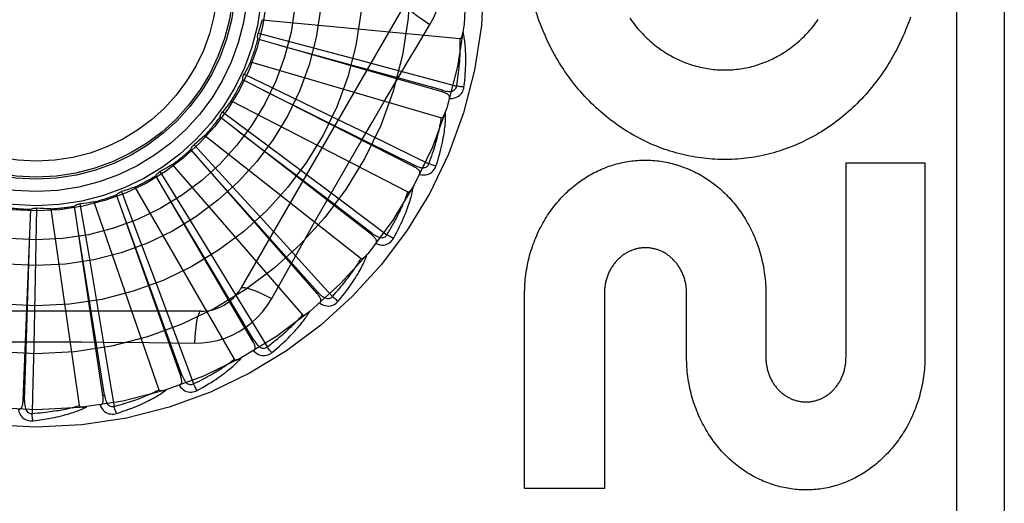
# Model space of a CAD drawing. Header units: inches. Extents: x 0 to 230, y 0 to 149.
# Tile 154 of 256: x 36.012 to 36.631, y 103.644 to 103.948. Entities that reach past the tile are written whole.
import ezdxf

# ---------------------------------------------------------------- set-up
doc = ezdxf.new("R2010")
doc.units = ezdxf.units.IN
doc.header["$LTSCALE"] = 12.648283
doc.header["$MEASUREMENT"] = 0
doc.linetypes.add('HIDDEN', pattern=[0.2, 0.1, -0.1])
doc.layers.add('LEFTHAND_DOOR_ASSEMBLY', color=7, linetype='CONTINUOUS')

msp = doc.modelspace()

# ---------------------------------------------------------------- linework, layer by layer
at = {"layer": 'LEFTHAND_DOOR_ASSEMBLY', "color": 8, "linetype": 'HIDDEN'}
for p, q in [((36.60115, 104.34794), (36.60115, 103.59794)), ((36.63115, 104.34794), (36.63115, 103.59794)), ((36.25479, 103.95836), (36.15135, 103.77919)), ((36.16471, 103.94789), (36.28911, 103.93601)), ((36.16215, 103.93937), (36.19387, 103.93102)), ((36.27771, 103.90257), (36.16201, 103.9357)), ((36.19387, 103.93102), (36.2246, 103.92287)), ((36.1574, 103.92146), (36.27731, 103.88625)), ((36.2246, 103.92287), (36.24561, 103.91726)), ((36.15328, 103.91358), (36.18284, 103.89938)), ((36.25978, 103.85557), (36.15244, 103.91)), ((36.18284, 103.89938), (36.21147, 103.88556)), ((36.27771, 103.90257), (36.27797, 103.90349)), ((36.14522, 103.89689), (36.2563, 103.83963)), ((36.23329, 103.81281), (36.13818, 103.88657)), ((36.13968, 103.88993), (36.16602, 103.87039)), ((36.21147, 103.88556), (36.23105, 103.87607)), ((36.12861, 103.87507), (36.22685, 103.79782)), ((36.12186, 103.86928), (36.14402, 103.84511)), ((36.16602, 103.87039), (36.19152, 103.8514)), ((36.19917, 103.77584), (36.11975, 103.86627)), ((36.10818, 103.85678), (36.19001, 103.76234)), ((36.25978, 103.85557), (36.26022, 103.85643)), ((36.53165, 103.73569), (36.53165, 103.85797)), ((36.53165, 103.85797), (36.58128, 103.85797)), ((36.58128, 103.85797), (36.58128, 103.73569)), ((36.15868, 103.746), (36.09781, 103.84982)), ((36.10045, 103.85238), (36.11764, 103.82445)), ((36.19152, 103.8514), (36.20895, 103.83838)), ((36.14402, 103.84511), (36.16547, 103.82164)), ((36.11328, 103.72435), (36.07315, 103.83782)), ((36.07623, 103.83983), (36.08782, 103.80915)), ((36.08465, 103.84269), (36.14713, 103.73447)), ((36.13208, 103.79236), (36.10497, 103.83756)), ((36.06459, 103.71169), (36.04666, 103.8307)), ((36.05007, 103.8321), (36.05564, 103.79978)), ((36.05888, 103.83331), (36.09975, 103.71522)), ((36.01439, 103.70848), (36.01931, 103.82873)), ((36.02292, 103.82945), (36.02228, 103.79666)), ((36.0318, 103.82898), (36.04958, 103.70528)), ((36.11764, 103.82445), (36.13425, 103.79734)), ((36.16547, 103.82164), (36.18012, 103.80555)), ((36.23329, 103.81281), (36.23387, 103.81357)), ((36.08782, 103.80915), (36.099, 103.77939)), ((36.05564, 103.79978), (36.06099, 103.76844)), ((36.02228, 103.79666), (36.0216, 103.76488)), ((36.13425, 103.79734), (36.14559, 103.77878)), ((36.15951, 103.74648), (36.13208, 103.79236)), ((36.17068, 103.77263), (36.17758, 103.78501)), ((36.099, 103.77939), (36.10662, 103.75902)), ((36.19917, 103.77584), (36.1999, 103.77648)), ((36.32963, 103.65317), (36.32963, 103.77545)), ((36.37977, 103.77614), (36.37978, 103.65317)), ((36.43146, 103.73569), (36.43146, 103.77588)), ((36.48128, 103.77545), (36.48128, 103.73569)), ((36.12609, 103.76461), (35.91921, 103.76461)), ((36.0216, 103.76488), (36.0211, 103.74313)), ((36.06099, 103.76844), (36.06462, 103.74699)), ((36.15868, 103.746), (36.15951, 103.74648)), ((36.11328, 103.72435), (36.11418, 103.72467)), ((36.01439, 103.70848), (36.01535, 103.70844)), ((36.06459, 103.71169), (36.06554, 103.71184)), ((36.37978, 103.65317), (36.32963, 103.65317))]:
    msp.add_line(p, q, dxfattribs=at)
for points in [[(36.27014, 103.9449), (36.27248, 103.94926), (36.27441, 103.95378), (36.27593, 103.95845), (36.27701, 103.96323), (36.27767, 103.96807), (36.27789, 103.97294)], [(36.25479, 103.95836), (36.25473, 103.95779), (36.25506, 103.957), (36.25576, 103.95603), (36.25683, 103.95488), (36.25825, 103.95355), (36.26003, 103.95205), (36.26214, 103.95042), (36.26455, 103.94866), (36.26724, 103.9468), (36.27014, 103.9449)], [(36.34841, 103.92605), (36.3474, 103.92789), (36.34641, 103.92976), (36.34544, 103.93165), (36.3445, 103.93356), (36.34359, 103.93549), (36.3427, 103.93744), (36.34183, 103.93942), (36.34099, 103.94141), (36.34018, 103.94342), (36.33939, 103.94545), (36.33864, 103.94749), (36.33791, 103.94955), (36.33721, 103.95162), (36.33654, 103.9537), (36.3359, 103.9558)], [(36.5722, 103.94956), (36.57148, 103.94749), (36.57073, 103.94544), (36.56995, 103.9434), (36.56914, 103.94139), (36.56831, 103.93939), (36.56745, 103.9374), (36.56656, 103.93544), (36.56565, 103.9335), (36.56471, 103.93158), (36.56375, 103.92968), (36.56276, 103.9278), (36.56175, 103.92594), (36.56072, 103.92411), (36.55967, 103.92229), (36.55859, 103.92051), (36.55749, 103.91874), (36.55637, 103.917), (36.55523, 103.91529), (36.55407, 103.9136), (36.55289, 103.91193), (36.55169, 103.91028), (36.55046, 103.90866), (36.54922, 103.90706), (36.54796, 103.90549), (36.54668, 103.90394), (36.54538, 103.90242), (36.54406, 103.90092), (36.54273, 103.89945), (36.54138, 103.89801), (36.54001, 103.89659), (36.53863, 103.8952), (36.53724, 103.89383), (36.53583, 103.89249), (36.5344, 103.89118), (36.53295, 103.88989), (36.5315, 103.88863), (36.53002, 103.88739), (36.52853, 103.88618), (36.52703, 103.885), (36.52552, 103.88384), (36.52399, 103.88271), (36.52245, 103.88161), (36.52091, 103.88053), (36.51935, 103.87949), (36.51778, 103.87847), (36.5162, 103.87748), (36.51461, 103.87651), (36.51301, 103.87557), (36.51139, 103.87466), (36.50977, 103.87378), (36.50813, 103.87292), (36.50649, 103.87209), (36.50484, 103.87128), (36.50318, 103.87051), (36.50151, 103.86976), (36.49984, 103.86904), (36.49816, 103.86835), (36.49648, 103.86768), (36.49479, 103.86705), (36.49309, 103.86644), (36.49138, 103.86586), (36.48967, 103.86531), (36.48795, 103.86478), (36.48623, 103.86428), (36.48449, 103.86381), (36.48276, 103.86336), (36.48102, 103.86294), (36.47927, 103.86255), (36.47753, 103.86219), (36.47578, 103.86186), (36.47403, 103.86155), (36.47228, 103.86128), (36.47052, 103.86103), (36.46877, 103.8608), (36.467, 103.86061), (36.46524, 103.86044), (36.46347, 103.8603), (36.4617, 103.86019), (36.45992, 103.8601), (36.45815, 103.86005), (36.45638, 103.86002), (36.4546, 103.86002), (36.45283, 103.86004), (36.45106, 103.8601), (36.44929, 103.86018), (36.44752, 103.86029), (36.44576, 103.86042), (36.44399, 103.86059), (36.44222, 103.86078), (36.44045, 103.861), (36.43869, 103.86125), (36.43692, 103.86153), (36.43516, 103.86183), (36.4334, 103.86216), (36.43164, 103.86252), (36.42989, 103.86291), (36.42814, 103.86333), (36.4264, 103.86377), (36.42467, 103.86424), (36.42294, 103.86474), (36.42121, 103.86526), (36.41949, 103.86582), (36.41777, 103.8664), (36.41605, 103.86701), (36.41434, 103.86765), (36.41264, 103.86832), (36.41094, 103.86901), (36.40925, 103.86974), (36.40756, 103.87049), (36.40589, 103.87126), (36.40422, 103.87207), (36.40257, 103.8729), (36.40092, 103.87376), (36.39928, 103.87465), (36.39765, 103.87556), (36.39603, 103.87651), (36.39442, 103.87748), (36.39282, 103.87848), (36.39123, 103.8795), (36.38965, 103.88056), (36.38808, 103.88164), (36.38653, 103.88275), (36.38498, 103.88388), (36.38345, 103.88504), (36.38194, 103.88623), (36.38044, 103.88744), (36.37896, 103.88868), (36.37748, 103.88995), (36.37602, 103.89124), (36.37458, 103.89256), (36.37315, 103.89391), (36.37173, 103.89529), (36.37033, 103.89669), (36.36895, 103.89812), (36.36758, 103.89957), (36.36623, 103.90105), (36.3649, 103.90255), (36.36359, 103.90407), (36.3623, 103.90562), (36.36103, 103.90719), (36.35978, 103.90879), (36.35855, 103.91041), (36.35734, 103.91205), (36.35614, 103.91372), (36.35497, 103.91542), (36.35382, 103.91713), (36.35269, 103.91887), (36.35159, 103.92064), (36.3505, 103.92242), (36.34944, 103.92422), (36.34841, 103.92605)], [(36.39579, 103.94883), (36.39661, 103.94768), (36.39744, 103.94655), (36.39828, 103.94543), (36.39914, 103.94434), (36.40001, 103.94327), (36.4009, 103.94221), (36.4018, 103.94117), (36.40272, 103.94016), (36.40365, 103.93916), (36.4046, 103.93818), (36.40556, 103.93722), (36.40653, 103.93628), (36.40752, 103.93536), (36.40851, 103.93447), (36.40952, 103.93359), (36.41053, 103.93274), (36.41156, 103.93191), (36.4126, 103.9311), (36.41364, 103.93031), (36.4147, 103.92954), (36.41576, 103.9288), (36.41684, 103.92807), (36.41792, 103.92737), (36.41902, 103.92668), (36.42013, 103.92602), (36.42124, 103.92538), (36.42236, 103.92476), (36.42349, 103.92416), (36.42462, 103.92358), (36.42576, 103.92303), (36.42691, 103.9225), (36.42806, 103.92199), (36.42921, 103.9215), (36.43037, 103.92103), (36.43153, 103.92059), (36.4327, 103.92017), (36.43388, 103.91977), (36.43506, 103.91939), (36.43625, 103.91903), (36.43744, 103.91869), (36.43864, 103.91838), (36.43984, 103.91809), (36.44104, 103.91782), (36.44224, 103.91757), (36.44345, 103.91734), (36.44466, 103.91714), (36.44586, 103.91695), (36.44707, 103.91679), (36.44827, 103.91665), (36.44948, 103.91654), (36.45069, 103.91644), (36.4519, 103.91637), (36.45312, 103.91632), (36.45434, 103.91629), (36.45555, 103.91628), (36.45677, 103.91629), (36.45799, 103.91633), (36.45921, 103.91639), (36.46043, 103.91647), (36.46164, 103.91657), (36.46285, 103.91669), (36.46406, 103.91683), (36.46526, 103.917), (36.46646, 103.91718), (36.46765, 103.91739), (36.46885, 103.91762), (36.47004, 103.91788), (36.47124, 103.91815), (36.47243, 103.91845), (36.47362, 103.91877), (36.4748, 103.91911), (36.47599, 103.91947), (36.47716, 103.91985), (36.47834, 103.92026), (36.4795, 103.92069), (36.48066, 103.92114), (36.48181, 103.9216), (36.48296, 103.92209), (36.4841, 103.92261), (36.48523, 103.92314), (36.48636, 103.92369), (36.48748, 103.92427), (36.48859, 103.92487), (36.4897, 103.92549), (36.49081, 103.92613), (36.4919, 103.9268), (36.49299, 103.92749), (36.49407, 103.9282), (36.49514, 103.92893), (36.4962, 103.92968), (36.49725, 103.93045), (36.49829, 103.93124), (36.49932, 103.93205), (36.50033, 103.93289), (36.50134, 103.93374), (36.50234, 103.93462), (36.50332, 103.93551), (36.5043, 103.93643), (36.50526, 103.93737), (36.50621, 103.93834), (36.50715, 103.93932), (36.50808, 103.94032), (36.509, 103.94135), (36.5099, 103.94239), (36.51079, 103.94346), (36.51166, 103.94454), (36.51252, 103.94565), (36.51336, 103.94677), (36.51418, 103.94791)], [(36.16471, 103.94789), (36.16412, 103.94575), (36.16349, 103.94361), (36.16284, 103.94149), (36.16215, 103.93937)], [(36.24117, 103.89603), (36.25562, 103.92051), (36.26285, 103.93269), (36.27014, 103.9449)], [(36.16201, 103.9357), (36.16189, 103.93631), (36.16182, 103.93692), (36.16182, 103.93755), (36.16187, 103.93817), (36.16199, 103.93878), (36.16215, 103.93937)], [(36.28688, 103.90615), (36.28718, 103.90798), (36.28745, 103.90973), (36.2877, 103.91142), (36.28792, 103.91303), (36.28812, 103.91458), (36.2883, 103.91607), (36.28845, 103.91749), (36.28859, 103.91886), (36.28871, 103.92018), (36.28881, 103.92144), (36.2889, 103.92265), (36.28898, 103.92382), (36.28904, 103.92494), (36.28909, 103.92601), (36.28914, 103.92704), (36.28917, 103.92803), (36.2892, 103.92898), (36.28921, 103.92989), (36.28922, 103.93077), (36.28922, 103.93162), (36.28922, 103.93243), (36.28921, 103.9332), (36.28919, 103.93395), (36.28917, 103.93467), (36.28914, 103.93535), (36.28911, 103.93601)], [(36.28911, 103.93601), (36.28928, 103.93603), (36.28944, 103.93609), (36.28959, 103.93619), (36.28972, 103.93632), (36.28984, 103.93648), (36.28995, 103.93665), (36.29006, 103.93684), (36.29015, 103.93704), (36.29024, 103.93726), (36.29033, 103.93749), (36.29041, 103.93773), (36.29048, 103.93798), (36.29056, 103.93824), (36.29062, 103.9385), (36.29069, 103.93878), (36.29075, 103.93908), (36.2908, 103.93938), (36.29086, 103.9397), (36.29091, 103.94003), (36.29095, 103.94038)], [(36.29151, 103.90555), (36.29178, 103.90776), (36.29201, 103.90988), (36.2922, 103.91191), (36.29236, 103.91385), (36.29248, 103.9157), (36.29258, 103.91748), (36.29264, 103.91918), (36.29268, 103.9208), (36.2927, 103.92235), (36.2927, 103.92384), (36.29267, 103.92526), (36.29263, 103.92662), (36.29258, 103.92792), (36.29252, 103.92916), (36.29244, 103.93035), (36.29235, 103.93149), (36.29225, 103.93258), (36.29214, 103.93362), (36.29202, 103.93461), (36.29188, 103.93555), (36.29174, 103.93646), (36.2916, 103.93732), (36.29144, 103.93814), (36.29128, 103.93893), (36.29112, 103.93968), (36.29095, 103.94039)], [(36.27797, 103.90349), (36.24688, 103.91211), (36.17566, 103.93177)], [(36.1574, 103.92146), (36.15641, 103.91946), (36.1554, 103.91748), (36.15435, 103.91552), (36.15328, 103.91358)], [(36.24561, 103.91726), (36.27621, 103.90903), (36.28688, 103.90615)], [(36.15244, 103.91), (36.15244, 103.91062), (36.15249, 103.91123), (36.15261, 103.91185), (36.15278, 103.91245), (36.153, 103.91303), (36.15328, 103.91358)], [(36.27797, 103.90349), (36.27898, 103.90324), (36.27994, 103.90304), (36.28087, 103.90291), (36.28175, 103.90284), (36.28259, 103.90285), (36.28338, 103.90292), (36.28411, 103.90307), (36.28478, 103.9033), (36.28537, 103.90361), (36.28587, 103.90401), (36.28627, 103.90449), (36.28658, 103.90502), (36.28678, 103.90558), (36.28688, 103.90616)], [(36.28243, 103.89838), (36.28379, 103.89843), (36.28504, 103.8986), (36.28619, 103.89889), (36.28724, 103.89931), (36.28817, 103.89985), (36.28899, 103.9005), (36.2897, 103.90125), (36.29029, 103.90208), (36.29076, 103.90295), (36.29111, 103.90384), (36.29136, 103.9047), (36.29151, 103.90555)], [(36.29151, 103.90555), (36.29089, 103.9056), (36.29019, 103.90567), (36.28942, 103.90577), (36.28861, 103.90588), (36.28775, 103.90601), (36.28688, 103.90615)], [(36.26022, 103.85643), (36.23131, 103.87077), (36.1651, 103.90356)], [(36.28243, 103.89838), (36.28251, 103.89883), (36.28251, 103.89926), (36.28241, 103.89967), (36.28223, 103.90006), (36.28199, 103.9004), (36.28168, 103.90072), (36.28132, 103.90102), (36.28091, 103.90129), (36.28045, 103.90154), (36.27996, 103.90178), (36.27943, 103.90199), (36.27888, 103.9022), (36.27831, 103.90239), (36.27771, 103.90257)], [(36.14522, 103.89689), (36.14387, 103.89512), (36.1425, 103.89336), (36.14111, 103.89163), (36.13968, 103.88993)], [(36.17758, 103.78501), (36.19148, 103.80969), (36.19847, 103.82207), (36.20551, 103.83444), (36.21257, 103.84679), (36.21967, 103.85913), (36.2268, 103.87146), (36.23398, 103.88375), (36.24117, 103.89603)], [(36.13818, 103.88657), (36.1383, 103.88718), (36.13847, 103.88778), (36.1387, 103.88836), (36.13898, 103.88892), (36.13931, 103.88944), (36.13968, 103.88993)], [(36.26946, 103.85736), (36.2701, 103.85909), (36.27071, 103.86076), (36.27127, 103.86237), (36.27179, 103.86391), (36.27228, 103.86539), (36.27273, 103.86682), (36.27316, 103.86819), (36.27355, 103.86951), (36.27392, 103.87078), (36.27426, 103.872), (36.27457, 103.87317), (36.27487, 103.8743), (36.27514, 103.87539), (36.2754, 103.87643), (36.27563, 103.87744), (36.27585, 103.8784), (36.27606, 103.87933), (36.27625, 103.88022), (36.27642, 103.88108), (36.27659, 103.88191), (36.27673, 103.88271), (36.27687, 103.88347), (36.277, 103.88421), (36.27711, 103.88492), (36.27721, 103.8856), (36.27731, 103.88625)], [(36.2739, 103.85588), (36.27458, 103.85801), (36.27521, 103.86004), (36.27578, 103.862), (36.2763, 103.86387), (36.27677, 103.86567), (36.2772, 103.8674), (36.27759, 103.86905), (36.27793, 103.87064), (36.27824, 103.87216), (36.27852, 103.87362), (36.27877, 103.87502), (36.27899, 103.87636), (36.27918, 103.87764), (36.27936, 103.87888), (36.27951, 103.88006), (36.27963, 103.8812), (36.27974, 103.88228), (36.27983, 103.88332), (36.27989, 103.88432), (36.27994, 103.88528), (36.27998, 103.88619), (36.27999, 103.88706), (36.28, 103.8879), (36.27999, 103.8887), (36.27997, 103.88947), (36.27994, 103.8902)], [(36.27731, 103.88625), (36.27748, 103.88624), (36.27765, 103.88626), (36.27781, 103.88633), (36.27796, 103.88644), (36.27811, 103.88657), (36.27826, 103.88672), (36.27839, 103.88688), (36.27853, 103.88707), (36.27866, 103.88726), (36.27878, 103.88747), (36.27891, 103.88769), (36.27903, 103.88792), (36.27915, 103.88816), (36.27926, 103.88841), (36.27938, 103.88867), (36.27949, 103.88895), (36.27961, 103.88924), (36.27972, 103.88954), (36.27982, 103.88983), (36.27991, 103.89011)], [(36.12861, 103.87507), (36.12696, 103.87358), (36.12528, 103.87212), (36.12358, 103.87069), (36.12186, 103.86928)], [(36.23387, 103.81357), (36.20821, 103.83313), (36.14939, 103.87785)], [(36.23105, 103.87607), (36.25953, 103.8622), (36.26946, 103.85736)], [(36.11975, 103.86627), (36.11998, 103.86684), (36.12026, 103.8674), (36.12059, 103.86793), (36.12098, 103.86842), (36.1214, 103.86887), (36.12186, 103.86928)], [(36.10818, 103.85678), (36.10627, 103.85563), (36.10434, 103.85452), (36.1024, 103.85343), (36.10045, 103.85238)], [(36.1999, 103.77648), (36.17839, 103.80054), (36.12911, 103.85558)], [(36.26362, 103.85056), (36.26379, 103.85099), (36.26387, 103.85141), (36.26385, 103.85184), (36.26375, 103.85225), (36.26358, 103.85263), (36.26334, 103.85301), (36.26304, 103.85336), (36.26268, 103.85371), (36.26228, 103.85404), (36.26184, 103.85437), (36.26137, 103.85468), (36.26086, 103.85498), (36.26034, 103.85528), (36.25978, 103.85557)], [(36.26022, 103.85643), (36.26116, 103.85599), (36.26207, 103.85561), (36.26295, 103.85531), (36.2638, 103.85508), (36.26462, 103.85492), (36.26541, 103.85484), (36.26617, 103.85485), (36.26687, 103.85495), (36.2675, 103.85515), (36.26807, 103.85544), (36.26855, 103.85583), (36.26895, 103.8563), (36.26925, 103.85681), (36.26946, 103.85736)], [(36.26362, 103.85056), (36.26496, 103.85035), (36.26623, 103.85028), (36.26742, 103.85036), (36.26852, 103.85057), (36.26954, 103.85092), (36.27047, 103.8514), (36.27131, 103.852), (36.27204, 103.8527), (36.27267, 103.85348), (36.27318, 103.85428), (36.27359, 103.85508), (36.2739, 103.85588)], [(36.2739, 103.85588), (36.2733, 103.85605), (36.27262, 103.85626), (36.27189, 103.85649), (36.27111, 103.85676), (36.27029, 103.85705), (36.26946, 103.85736)], [(36.32963, 103.77545), (36.32964, 103.77699), (36.32968, 103.77853), (36.32974, 103.78006), (36.32983, 103.7816), (36.32994, 103.78313), (36.33008, 103.78466), (36.33025, 103.78619), (36.33043, 103.78771), (36.33065, 103.78922), (36.33088, 103.79072), (36.33114, 103.79222), (36.33143, 103.79371), (36.33174, 103.7952), (36.33207, 103.79667), (36.33243, 103.79814), (36.3328, 103.7996), (36.33321, 103.80104), (36.33363, 103.80248), (36.33408, 103.80391), (36.33455, 103.80532), (36.33504, 103.80673), (36.33556, 103.80812), (36.33609, 103.8095), (36.33665, 103.81086), (36.33723, 103.81221), (36.33783, 103.81355), (36.33845, 103.81488), (36.33909, 103.81619), (36.33974, 103.81749), (36.34042, 103.81877), (36.34112, 103.82003), (36.34184, 103.82128), (36.34257, 103.82251), (36.34332, 103.82373), (36.34409, 103.82492), (36.34487, 103.8261), (36.34568, 103.82726), (36.3465, 103.82841), (36.34733, 103.82953), (36.34819, 103.83064), (36.34905, 103.83173), (36.34994, 103.8328), (36.35083, 103.83385), (36.35174, 103.83488), (36.35266, 103.8359), (36.3536, 103.83689), (36.35455, 103.83786), (36.35551, 103.83881), (36.35649, 103.83974), (36.35748, 103.84065), (36.35847, 103.84154), (36.35948, 103.84241), (36.3605, 103.84326), (36.36153, 103.84408), (36.36257, 103.84489), (36.36362, 103.84567), (36.36468, 103.84643), (36.36574, 103.84717), (36.36682, 103.84789), (36.3679, 103.84859), (36.36899, 103.84927), (36.37009, 103.84992), (36.3712, 103.85056), (36.37232, 103.85117), (36.37344, 103.85176), (36.37457, 103.85233), (36.37571, 103.85288), (36.37685, 103.85341), (36.37799, 103.85391), (36.37914, 103.8544), (36.3803, 103.85486), (36.38146, 103.8553), (36.38263, 103.85572), (36.38381, 103.85612), (36.38499, 103.8565), (36.38617, 103.85685), (36.38736, 103.85719), (36.38855, 103.8575), (36.38974, 103.85779), (36.39093, 103.85806), (36.39212, 103.8583), (36.39332, 103.85853), (36.39453, 103.85873), (36.39573, 103.85892), (36.39694, 103.85908), (36.39815, 103.85922), (36.39937, 103.85934), (36.40058, 103.85943), (36.40179, 103.85951), (36.40301, 103.85956), (36.40422, 103.85959), (36.40543, 103.8596), (36.40664, 103.85959), (36.40786, 103.85956), (36.40907, 103.85951), (36.41029, 103.85943), (36.4115, 103.85933), (36.41272, 103.85921), (36.41393, 103.85907), (36.41514, 103.85891), (36.41635, 103.85873), (36.41755, 103.85852), (36.41876, 103.8583), (36.41995, 103.85805), (36.42115, 103.85778), (36.42234, 103.85749), (36.42354, 103.85718), (36.42473, 103.85684), (36.42591, 103.85648), (36.4271, 103.8561), (36.42828, 103.8557), (36.42945, 103.85528), (36.43062, 103.85484), (36.43178, 103.85437), (36.43294, 103.85389), (36.43409, 103.85338), (36.43524, 103.85285), (36.43638, 103.8523), (36.43751, 103.85173), (36.43864, 103.85113), (36.43976, 103.85052), (36.44088, 103.84988), (36.44198, 103.84922), (36.44308, 103.84854), (36.44417, 103.84784), (36.44525, 103.84712), (36.44632, 103.84638), (36.44738, 103.84561), (36.44843, 103.84483), (36.44947, 103.84402), (36.4505, 103.8432), (36.45152, 103.84235), (36.45253, 103.84148), (36.45353, 103.84059), (36.45451, 103.83968), (36.45549, 103.83875), (36.45645, 103.83781), (36.45739, 103.83684), (36.45833, 103.83585), (36.45925, 103.83485), (36.46015, 103.83382), (36.46104, 103.83277), (36.46192, 103.83171), (36.46279, 103.83062), (36.46363, 103.82952), (36.46447, 103.8284), (36.46528, 103.82726), (36.46608, 103.8261), (36.46686, 103.82493), (36.46763, 103.82374), (36.46838, 103.82253), (36.46911, 103.82131), (36.46982, 103.82007), (36.47051, 103.81881), (36.47119, 103.81753), (36.47184, 103.81624), (36.47248, 103.81493), (36.4731, 103.81361), (36.4737, 103.81228), (36.47427, 103.81093), (36.47483, 103.80957), (36.47536, 103.80819), (36.47587, 103.8068), (36.47636, 103.8054), (36.47683, 103.80399), (36.47728, 103.80256), (36.47771, 103.80112), (36.47811, 103.79968), (36.47849, 103.79822), (36.47884, 103.79675), (36.47917, 103.79527), (36.47948, 103.79379), (36.47977, 103.7923), (36.48003, 103.79079), (36.48027, 103.78928), (36.48048, 103.78777), (36.48067, 103.78624), (36.48083, 103.78471), (36.48097, 103.78317), (36.48108, 103.78163), (36.48117, 103.78009), (36.48123, 103.77855), (36.48127, 103.777), (36.48128, 103.77545)], [(36.09781, 103.84982), (36.09814, 103.85034), (36.09852, 103.85083), (36.09895, 103.85129), (36.09942, 103.8517), (36.09992, 103.85206), (36.10045, 103.85238)], [(36.2472, 103.81045), (36.24828, 103.8124), (36.24928, 103.81429), (36.25021, 103.8161), (36.25108, 103.81784), (36.25188, 103.81952), (36.25263, 103.82113), (36.25332, 103.82268), (36.25396, 103.82417), (36.25455, 103.82561), (36.2551, 103.82699), (36.25561, 103.82831), (36.25608, 103.82959), (36.25651, 103.83082), (36.25692, 103.832), (36.25729, 103.83313), (36.25763, 103.83422), (36.25794, 103.83527), (36.25822, 103.83627), (36.25847, 103.83724), (36.2587, 103.83817), (36.25891, 103.83906), (36.25909, 103.83991), (36.25925, 103.84073), (36.2594, 103.84152), (36.25953, 103.84228), (36.25963, 103.84301)], [(36.2563, 103.83963), (36.25646, 103.83958), (36.25663, 103.83957), (36.25681, 103.83961), (36.25698, 103.83968), (36.25715, 103.83978), (36.25732, 103.8399), (36.25749, 103.84004), (36.25765, 103.84019), (36.25781, 103.84036), (36.25798, 103.84054), (36.25814, 103.84073), (36.2583, 103.84094), (36.25847, 103.84115), (36.25863, 103.84137), (36.25879, 103.84161), (36.25896, 103.84186), (36.25912, 103.84212), (36.25929, 103.8424), (36.25946, 103.84269), (36.25963, 103.843)], [(36.07315, 103.83782), (36.07357, 103.83827), (36.07404, 103.83868), (36.07455, 103.83905), (36.07509, 103.83936), (36.07564, 103.83962), (36.07623, 103.83983)], [(36.08465, 103.84269), (36.08255, 103.84193), (36.08045, 103.8412), (36.07834, 103.8405), (36.07623, 103.83983)], [(36.20895, 103.83838), (36.23429, 103.81937), (36.24313, 103.81273)], [(36.24313, 103.81273), (36.24409, 103.81432), (36.24499, 103.81584), (36.24585, 103.81731), (36.24665, 103.81873), (36.24741, 103.82009), (36.24813, 103.82141), (36.24881, 103.82268), (36.24944, 103.8239), (36.25004, 103.82507), (36.25061, 103.82621), (36.25114, 103.8273), (36.25164, 103.82835), (36.25212, 103.82937), (36.25257, 103.83034), (36.25299, 103.83128), (36.25339, 103.83219), (36.25376, 103.83306), (36.25412, 103.83391), (36.25445, 103.83472), (36.25477, 103.8355), (36.25507, 103.83625), (36.25534, 103.83698), (36.25561, 103.83768), (36.25585, 103.83835), (36.25608, 103.839), (36.2563, 103.83963)], [(36.04666, 103.8307), (36.04717, 103.83107), (36.0477, 103.83138), (36.04827, 103.83164), (36.04886, 103.83185), (36.04946, 103.832), (36.05007, 103.8321)], [(36.05888, 103.83331), (36.05668, 103.83296), (36.05448, 103.83264), (36.05227, 103.83235), (36.05007, 103.8321)], [(36.01931, 103.82873), (36.01987, 103.82899), (36.02046, 103.8292), (36.02107, 103.82935), (36.02168, 103.82944), (36.0223, 103.82948), (36.02292, 103.82945)], [(36.0318, 103.82898), (36.02957, 103.82905), (36.02735, 103.82915), (36.02513, 103.82928), (36.02292, 103.82945)], [(36.11418, 103.72467), (36.10316, 103.755), (36.07786, 103.82442)], [(36.01535, 103.70844), (36.01639, 103.74069), (36.01871, 103.81454)], [(36.06554, 103.71184), (36.06046, 103.7437), (36.04876, 103.81666)], [(36.2361, 103.80717), (36.23635, 103.80756), (36.23651, 103.80796), (36.23657, 103.80838), (36.23655, 103.8088), (36.23645, 103.80921), (36.23629, 103.80962), (36.23606, 103.81003), (36.23578, 103.81044), (36.23545, 103.81084), (36.23508, 103.81124), (36.23467, 103.81164), (36.23424, 103.81203), (36.23377, 103.81242), (36.23329, 103.81281)], [(36.23387, 103.81357), (36.23471, 103.81296), (36.23553, 103.81242), (36.23634, 103.81196), (36.23714, 103.81157), (36.23792, 103.81126), (36.23868, 103.81103), (36.23942, 103.8109), (36.24012, 103.81086), (36.24078, 103.81094), (36.24139, 103.81112), (36.24195, 103.81141), (36.24243, 103.81179), (36.24282, 103.81224), (36.24313, 103.81274)], [(36.2472, 103.81045), (36.24665, 103.81073), (36.24602, 103.81106), (36.24535, 103.81143), (36.24463, 103.81184), (36.24388, 103.81228), (36.24313, 103.81274)], [(36.23611, 103.80717), (36.23738, 103.80671), (36.23861, 103.8064), (36.23979, 103.80625), (36.24092, 103.80625), (36.24199, 103.8064), (36.24299, 103.80669), (36.24393, 103.80713), (36.24478, 103.80768), (36.24554, 103.80832), (36.2462, 103.80901), (36.24675, 103.80972), (36.2472, 103.81045)], [(36.18012, 103.80555), (36.20141, 103.78209), (36.20882, 103.7739)], [(36.21239, 103.77089), (36.21382, 103.7726), (36.21516, 103.77426), (36.21641, 103.77587), (36.21759, 103.77741), (36.2187, 103.77891), (36.21974, 103.78035), (36.22071, 103.78174), (36.22162, 103.78308), (36.22248, 103.78438), (36.22328, 103.78563), (36.22403, 103.78684), (36.22473, 103.788), (36.22539, 103.78913), (36.22601, 103.79021), (36.22659, 103.79125), (36.22713, 103.79226), (36.22763, 103.79322), (36.2281, 103.79416), (36.22853, 103.79506), (36.22893, 103.79593), (36.2293, 103.79676), (36.22964, 103.79757), (36.22996, 103.79834), (36.23025, 103.79909), (36.23052, 103.79981), (36.23076, 103.8005)], [(36.22685, 103.79782), (36.227, 103.79774), (36.22716, 103.7977), (36.22734, 103.7977), (36.22752, 103.79774), (36.22771, 103.79781), (36.2279, 103.79789), (36.22809, 103.798), (36.22828, 103.79812), (36.22847, 103.79825), (36.22867, 103.7984), (36.22886, 103.79855), (36.22906, 103.79872), (36.22926, 103.7989), (36.22947, 103.79909), (36.22967, 103.79929), (36.22988, 103.79951), (36.23009, 103.79974), (36.23031, 103.79997), (36.23051, 103.8002), (36.2307, 103.80043)], [(36.43146, 103.77588), (36.43145, 103.77656), (36.43143, 103.77724), (36.43139, 103.77793), (36.43134, 103.77861), (36.43128, 103.7793), (36.4312, 103.77998), (36.4311, 103.78065), (36.43099, 103.78133), (36.43087, 103.782), (36.43074, 103.78266), (36.43059, 103.78332), (36.43042, 103.78397), (36.43025, 103.78462), (36.43006, 103.78526), (36.42986, 103.78589), (36.42964, 103.78651), (36.42942, 103.78712), (36.42918, 103.78773), (36.42893, 103.78832), (36.42867, 103.78891), (36.42839, 103.7895), (36.42811, 103.79007), (36.42781, 103.79064), (36.4275, 103.79119), (36.42718, 103.79174), (36.42685, 103.79228), (36.42651, 103.79281), (36.42617, 103.79332), (36.42581, 103.79383), (36.42544, 103.79433), (36.42507, 103.79481), (36.42468, 103.79528), (36.42429, 103.79575), (36.42389, 103.7962), (36.42349, 103.79663), (36.42307, 103.79706), (36.42265, 103.79748), (36.42222, 103.79789), (36.42178, 103.79828), (36.42133, 103.79867), (36.42087, 103.79904), (36.42041, 103.79941), (36.41995, 103.79976), (36.41947, 103.8001), (36.41899, 103.80042), (36.41851, 103.80074), (36.41802, 103.80104), (36.41753, 103.80133), (36.41704, 103.8016), (36.41654, 103.80187), (36.41604, 103.80212), (36.41554, 103.80235), (36.41503, 103.80258), (36.41452, 103.80279), (36.41401, 103.80299), (36.41349, 103.80318), (36.41297, 103.80335), (36.41244, 103.80352), (36.41191, 103.80367), (36.41138, 103.80381), (36.41084, 103.80394), (36.4103, 103.80406), (36.40976, 103.80416), (36.40922, 103.80425), (36.40868, 103.80433), (36.40814, 103.80439), (36.40759, 103.80445), (36.40705, 103.80449), (36.40652, 103.80451), (36.40598, 103.80453), (36.40544, 103.80453), (36.40491, 103.80452), (36.40437, 103.8045), (36.40383, 103.80446), (36.40329, 103.80441), (36.40275, 103.80435), (36.40221, 103.80428), (36.40167, 103.8042), (36.40113, 103.8041), (36.40059, 103.80399), (36.40005, 103.80386), (36.39952, 103.80373), (36.39899, 103.80358), (36.39846, 103.80342), (36.39793, 103.80325), (36.39741, 103.80306), (36.39689, 103.80287), (36.39638, 103.80266), (36.39587, 103.80244), (36.39537, 103.80221), (36.39487, 103.80196), (36.39437, 103.80171), (36.39388, 103.80143), (36.39339, 103.80115), (36.3929, 103.80086), (36.39242, 103.80055), (36.39194, 103.80023), (36.39146, 103.79989), (36.39099, 103.79954), (36.39053, 103.79919), (36.39007, 103.79882), (36.38962, 103.79843), (36.38918, 103.79804), (36.38874, 103.79764), (36.38832, 103.79722), (36.3879, 103.7968), (36.38749, 103.79636), (36.38709, 103.79592), (36.38669, 103.79546), (36.38631, 103.79499), (36.38593, 103.79451), (36.38556, 103.79402), (36.3852, 103.79352), (36.38485, 103.79301), (36.3845, 103.79248), (36.38417, 103.79195), (36.38385, 103.79141), (36.38354, 103.79085), (36.38324, 103.79029), (36.38295, 103.78972), (36.38267, 103.78914), (36.3824, 103.78855), (36.38215, 103.78796), (36.3819, 103.78735), (36.38167, 103.78674), (36.38146, 103.78613), (36.38125, 103.7855), (36.38106, 103.78487), (36.38088, 103.78422), (36.38071, 103.78358), (36.38055, 103.78292), (36.38041, 103.78226), (36.38028, 103.78159), (36.38017, 103.78092), (36.38007, 103.78024), (36.37998, 103.77956), (36.37991, 103.77888), (36.37986, 103.7782), (36.37981, 103.77751), (36.37979, 103.77682), (36.37977, 103.77614)], [(36.20882, 103.7739), (36.21006, 103.77528), (36.21125, 103.7766), (36.21236, 103.77788), (36.21342, 103.77912), (36.21443, 103.78032), (36.21538, 103.78147), (36.21628, 103.78259), (36.21714, 103.78367), (36.21795, 103.78471), (36.21872, 103.78572), (36.21945, 103.78669), (36.22014, 103.78763), (36.2208, 103.78853), (36.22142, 103.78941), (36.22202, 103.79025), (36.22258, 103.79107), (36.22312, 103.79185), (36.22362, 103.79261), (36.22411, 103.79335), (36.22456, 103.79405), (36.225, 103.79474), (36.22541, 103.7954), (36.2258, 103.79603), (36.22617, 103.79665), (36.22652, 103.79724), (36.22685, 103.79782)], [(36.14559, 103.77878), (36.16206, 103.75171), (36.16779, 103.74227)], [(36.15135, 103.77919), (36.15181, 103.77953), (36.15265, 103.77964), (36.15385, 103.77951), (36.15537, 103.77917), (36.15724, 103.7786), (36.15943, 103.7778), (36.1619, 103.7768), (36.16463, 103.77559), (36.16758, 103.77419), (36.17068, 103.77263)], [(36.20087, 103.76977), (36.20119, 103.7701), (36.20142, 103.77047), (36.20156, 103.77087), (36.20162, 103.77128), (36.2016, 103.77171), (36.20152, 103.77214), (36.20137, 103.77259), (36.20117, 103.77304), (36.20093, 103.7735), (36.20064, 103.77396), (36.20031, 103.77443), (36.19996, 103.7749), (36.19958, 103.77537), (36.19917, 103.77584)], [(36.1999, 103.77648), (36.2006, 103.77572), (36.20131, 103.77503), (36.20201, 103.77442), (36.20272, 103.77389), (36.20343, 103.77344), (36.20413, 103.77308), (36.20483, 103.7728), (36.20552, 103.77263), (36.20618, 103.77258), (36.20682, 103.77264), (36.20741, 103.77283), (36.20796, 103.77311), (36.20843, 103.77347), (36.20883, 103.77391)], [(36.12211, 103.74459), (36.12704, 103.74474), (36.13191, 103.74532), (36.13669, 103.74634), (36.14136, 103.74778), (36.14589, 103.74963), (36.15024, 103.75188), (36.15437, 103.75452), (36.15825, 103.75752), (36.16184, 103.76084), (36.16512, 103.76448), (36.16807, 103.76842), (36.17068, 103.77263)], [(36.20088, 103.76977), (36.20204, 103.76907), (36.20319, 103.76854), (36.20432, 103.76816), (36.20543, 103.76795), (36.20651, 103.7679), (36.20755, 103.768), (36.20855, 103.76825), (36.20949, 103.76863), (36.21035, 103.76911), (36.21114, 103.76967), (36.21181, 103.77026), (36.21239, 103.77089)], [(36.21239, 103.77089), (36.2119, 103.77127), (36.21135, 103.77171), (36.21076, 103.7722), (36.21013, 103.77274), (36.20948, 103.77331), (36.20882, 103.7739)], [(36.12609, 103.76461), (36.12557, 103.76438), (36.12505, 103.7637), (36.12456, 103.76261), (36.1241, 103.76111), (36.12366, 103.75921), (36.12325, 103.75692), (36.12289, 103.75427), (36.12257, 103.75131), (36.12231, 103.74804), (36.12211, 103.74458)], [(36.17073, 103.73863), (36.17245, 103.74005), (36.17408, 103.74142), (36.17562, 103.74276), (36.17707, 103.74405), (36.17844, 103.74531), (36.17973, 103.74653), (36.18095, 103.74771), (36.1821, 103.74886), (36.18318, 103.74997), (36.1842, 103.75105), (36.18517, 103.75209), (36.18608, 103.7531), (36.18694, 103.75408), (36.18775, 103.75502), (36.18852, 103.75594), (36.18924, 103.75682), (36.18991, 103.75768), (36.19055, 103.75851), (36.19115, 103.75931), (36.1917, 103.76009), (36.19222, 103.76084), (36.19271, 103.76156), (36.19317, 103.76227), (36.1936, 103.76294), (36.19399, 103.7636), (36.19437, 103.76423)], [(36.19001, 103.76234), (36.19015, 103.76223), (36.1903, 103.76216), (36.19048, 103.76213), (36.19067, 103.76214), (36.19086, 103.76216), (36.19106, 103.76221), (36.19127, 103.76228), (36.19148, 103.76236), (36.19169, 103.76245), (36.19191, 103.76256), (36.19213, 103.76268), (36.19236, 103.76281), (36.19259, 103.76294), (36.19283, 103.76309), (36.19307, 103.76325), (36.19331, 103.76342), (36.19356, 103.7636), (36.19382, 103.7638), (36.19409, 103.76401), (36.19436, 103.76423)], [(36.10662, 103.75902), (36.11767, 103.72932), (36.12151, 103.71897)], [(36.16779, 103.74227), (36.16927, 103.74338), (36.17068, 103.74446), (36.17202, 103.74551), (36.17329, 103.74652), (36.17451, 103.74751), (36.17566, 103.74846), (36.17676, 103.74939), (36.1778, 103.75028), (36.1788, 103.75115), (36.17974, 103.75199), (36.18064, 103.75281), (36.1815, 103.7536), (36.18232, 103.75436), (36.1831, 103.75511), (36.18384, 103.75582), (36.18455, 103.75651), (36.18522, 103.75719), (36.18586, 103.75784), (36.18648, 103.75846), (36.18706, 103.75907), (36.18762, 103.75966), (36.18814, 103.76023), (36.18865, 103.76078), (36.18912, 103.76132), (36.18958, 103.76184), (36.19001, 103.76234)], [(35.93736, 103.7448), (35.96569, 103.7451), (35.9799, 103.74523), (35.99413, 103.74533), (36.00836, 103.74539), (36.0226, 103.74541), (36.03684, 103.7454), (36.05107, 103.74533), (36.06531, 103.74524)], [(36.06462, 103.74699), (36.06985, 103.71574), (36.07166, 103.70485)], [(36.06531, 103.74524), (36.09373, 103.74496), (36.10789, 103.7448), (36.12211, 103.74459)], [(36.1592, 103.73971), (36.15958, 103.73998), (36.15987, 103.74029), (36.16008, 103.74066), (36.16022, 103.74106), (36.16029, 103.74148), (36.16029, 103.74192), (36.16023, 103.74238), (36.16012, 103.74287), (36.15996, 103.74336), (36.15976, 103.74387), (36.15953, 103.74439), (36.15928, 103.74492), (36.15899, 103.74545), (36.15868, 103.746)], [(36.15951, 103.74648), (36.16006, 103.7456), (36.16063, 103.7448), (36.1612, 103.74407), (36.16179, 103.74341), (36.1624, 103.74283), (36.16303, 103.74234), (36.16366, 103.74194), (36.16431, 103.74164), (36.16495, 103.74147), (36.16558, 103.74141), (36.1662, 103.74148), (36.16679, 103.74165), (36.16732, 103.74192), (36.16779, 103.74227)], [(36.0211, 103.74313), (36.02032, 103.71146), (36.02004, 103.70042)], [(36.15921, 103.73971), (36.16022, 103.73881), (36.16124, 103.73807), (36.16228, 103.73748), (36.16333, 103.73706), (36.16438, 103.73681), (36.16542, 103.73671), (36.16645, 103.73677), (36.16745, 103.73696), (36.16839, 103.73727), (36.16926, 103.73767), (36.17004, 103.73812), (36.17073, 103.73863)], [(36.17073, 103.73863), (36.17031, 103.73909), (36.16986, 103.73963), (36.16937, 103.74023), (36.16885, 103.74087), (36.16832, 103.74156), (36.16779, 103.74227)], [(36.12151, 103.71897), (36.12317, 103.71978), (36.12476, 103.72057), (36.12628, 103.72135), (36.12772, 103.7221), (36.1291, 103.72284), (36.13041, 103.72356), (36.13166, 103.72426), (36.13286, 103.72494), (36.134, 103.72561), (36.13509, 103.72626), (36.13613, 103.72689), (36.13712, 103.7275), (36.13807, 103.7281), (36.13897, 103.72868), (36.13984, 103.72924), (36.14066, 103.72979), (36.14145, 103.73032), (36.14221, 103.73083), (36.14293, 103.73134), (36.14361, 103.73182), (36.14427, 103.7323), (36.1449, 103.73276), (36.1455, 103.7332), (36.14607, 103.73364), (36.14661, 103.73406), (36.14713, 103.73447)], [(36.12371, 103.71484), (36.12567, 103.7159), (36.12753, 103.71695), (36.12929, 103.71797), (36.13096, 103.71896), (36.13254, 103.71994), (36.13404, 103.72089), (36.13546, 103.72182), (36.13681, 103.72273), (36.13808, 103.72362), (36.13929, 103.72448), (36.14044, 103.72532), (36.14152, 103.72614), (36.14255, 103.72694), (36.14353, 103.72772), (36.14445, 103.72847), (36.14533, 103.7292), (36.14615, 103.72991), (36.14693, 103.73061), (36.14767, 103.73128), (36.14837, 103.73194), (36.14902, 103.73258), (36.14964, 103.7332), (36.15022, 103.7338), (36.15076, 103.73439), (36.15128, 103.73495), (36.15176, 103.73551)], [(36.14713, 103.73447), (36.14724, 103.73434), (36.14738, 103.73424), (36.14755, 103.73418), (36.14773, 103.73415), (36.14793, 103.73414), (36.14814, 103.73415), (36.14835, 103.73417), (36.14857, 103.73421), (36.1488, 103.73426), (36.14904, 103.73433), (36.14928, 103.7344), (36.14953, 103.73449), (36.14978, 103.73458), (36.15004, 103.73468), (36.1503, 103.73479), (36.15057, 103.73491), (36.15086, 103.73504), (36.15115, 103.73518), (36.15145, 103.73533), (36.15176, 103.7355)], [(36.52578, 103.65514), (36.52463, 103.6548), (36.52346, 103.65449), (36.52229, 103.6542), (36.52112, 103.65392), (36.51994, 103.65367), (36.51875, 103.65344), (36.51756, 103.65323), (36.51637, 103.65304), (36.51518, 103.65288), (36.51399, 103.65273), (36.51279, 103.65261), (36.5116, 103.65251), (36.51041, 103.65243), (36.50922, 103.65237), (36.50803, 103.65233), (36.50684, 103.65231), (36.50564, 103.65232), (36.50445, 103.65234), (36.50325, 103.65239), (36.50205, 103.65246), (36.50085, 103.65255), (36.49965, 103.65266), (36.49846, 103.6528), (36.49726, 103.65295), (36.49607, 103.65313), (36.49488, 103.65332), (36.4937, 103.65354), (36.49251, 103.65378), (36.49133, 103.65404), (36.49015, 103.65433), (36.48897, 103.65463), (36.48779, 103.65496), (36.48662, 103.65531), (36.48544, 103.65568), (36.48427, 103.65607), (36.48311, 103.65648), (36.48195, 103.65692), (36.4808, 103.65737), (36.47965, 103.65785), (36.47852, 103.65835), (36.47738, 103.65887), (36.47626, 103.65941), (36.47513, 103.65997), (36.47402, 103.66056), (36.47291, 103.66116), (36.4718, 103.66179), (36.4707, 103.66244), (36.46961, 103.66312), (36.46852, 103.66381), (36.46745, 103.66453), (36.46638, 103.66526), (36.46532, 103.66602), (36.46427, 103.6668), (36.46324, 103.6676), (36.46221, 103.66842), (36.46119, 103.66926), (36.46019, 103.67012), (36.45919, 103.671), (36.45821, 103.67191), (36.45724, 103.67283), (36.45627, 103.67378), (36.45533, 103.67474), (36.45439, 103.67573), (36.45347, 103.67673), (36.45256, 103.67775), (36.45167, 103.6788), (36.45079, 103.67985), (36.44993, 103.68093), (36.44908, 103.68203), (36.44825, 103.68315), (36.44744, 103.68428), (36.44664, 103.68543), (36.44585, 103.68661), (36.44509, 103.6878), (36.44434, 103.689), (36.4436, 103.69023), (36.44289, 103.69147), (36.4422, 103.69272), (36.44152, 103.69399), (36.44087, 103.69527), (36.44023, 103.69657), (36.43962, 103.69788), (36.43902, 103.69921), (36.43845, 103.70055), (36.43789, 103.7019), (36.43736, 103.70327), (36.43685, 103.70465), (36.43636, 103.70604), (36.43589, 103.70745), (36.43544, 103.70886), (36.43502, 103.71029), (36.43462, 103.71172), (36.43424, 103.71317), (36.43389, 103.71462), (36.43356, 103.71608), (36.43325, 103.71755), (36.43297, 103.71903), (36.43271, 103.72052), (36.43247, 103.72202), (36.43226, 103.72352), (36.43207, 103.72503), (36.43191, 103.72655), (36.43177, 103.72807), (36.43166, 103.72959), (36.43157, 103.73112), (36.43151, 103.73264), (36.43147, 103.73417), (36.43146, 103.73569)], [(36.48128, 103.73569), (36.48129, 103.73501), (36.48131, 103.73433), (36.48135, 103.73366), (36.4814, 103.73298), (36.48147, 103.7323), (36.48155, 103.73163), (36.48164, 103.73096), (36.48175, 103.73029), (36.48187, 103.72963), (36.48201, 103.72897), (36.48216, 103.72832), (36.48232, 103.72768), (36.4825, 103.72704), (36.48269, 103.72641), (36.48289, 103.72578), (36.4831, 103.72517), (36.48333, 103.72456), (36.48356, 103.72397), (36.48381, 103.72337), (36.48407, 103.72279), (36.48435, 103.72222), (36.48463, 103.72165), (36.48493, 103.72109), (36.48523, 103.72054), (36.48555, 103.72), (36.48588, 103.71947), (36.48622, 103.71895), (36.48656, 103.71845), (36.48692, 103.71795), (36.48728, 103.71746), (36.48766, 103.71698), (36.48804, 103.71652), (36.48843, 103.71607), (36.48882, 103.71563), (36.48923, 103.71519), (36.48964, 103.71478), (36.49006, 103.71437), (36.49049, 103.71397), (36.49093, 103.71358), (36.49137, 103.7132), (36.49182, 103.71284), (36.49228, 103.71248), (36.49274, 103.71214), (36.49321, 103.71181), (36.49368, 103.7115), (36.49416, 103.71119), (36.49464, 103.7109), (36.49513, 103.71062), (36.49561, 103.71036), (36.4961, 103.7101), (36.4966, 103.70986), (36.49709, 103.70964), (36.49759, 103.70942), (36.49809, 103.70922), (36.4986, 103.70903), (36.49912, 103.70885), (36.49963, 103.70868), (36.50015, 103.70852), (36.50068, 103.70838), (36.5012, 103.70825), (36.50173, 103.70813), (36.50226, 103.70802), (36.50279, 103.70793), (36.50332, 103.70785), (36.50386, 103.70778), (36.50439, 103.70772), (36.50492, 103.70768), (36.50544, 103.70765), (36.50597, 103.70763), (36.50649, 103.70762), (36.50702, 103.70763), (36.50755, 103.70765), (36.50807, 103.70768), (36.5086, 103.70772), (36.50914, 103.70778), (36.50967, 103.70785), (36.5102, 103.70793), (36.51073, 103.70802), (36.51126, 103.70813), (36.51178, 103.70825), (36.51231, 103.70838), (36.51283, 103.70852), (36.51335, 103.70867), (36.51387, 103.70884), (36.51438, 103.70902), (36.51488, 103.70921), (36.51538, 103.70941), (36.51588, 103.70963), (36.51638, 103.70985), (36.51687, 103.71009), (36.51735, 103.71034), (36.51784, 103.71061), (36.51832, 103.71088), (36.5188, 103.71117), (36.51928, 103.71148), (36.51975, 103.71179), (36.52022, 103.71212), (36.52068, 103.71246), (36.52113, 103.71281), (36.52158, 103.71318), (36.52202, 103.71355), (36.52246, 103.71394), (36.52289, 103.71434), (36.52331, 103.71475), (36.52372, 103.71516), (36.52412, 103.71559), (36.52451, 103.71603), (36.5249, 103.71648), (36.52528, 103.71695), (36.52565, 103.71742), (36.52602, 103.71791), (36.52637, 103.71841), (36.52672, 103.71891), (36.52705, 103.71943), (36.52738, 103.71996), (36.5277, 103.7205), (36.528, 103.72105), (36.5283, 103.72161), (36.52858, 103.72218), (36.52886, 103.72275), (36.52912, 103.72333), (36.52937, 103.72393), (36.52961, 103.72452), (36.52983, 103.72513), (36.53004, 103.72575), (36.53025, 103.72637), (36.53043, 103.727), (36.53061, 103.72764), (36.53077, 103.72829), (36.53092, 103.72894), (36.53106, 103.7296), (36.53118, 103.73027), (36.53129, 103.73094), (36.53139, 103.73161), (36.53147, 103.73229), (36.53153, 103.73297), (36.53158, 103.73365), (36.53162, 103.73433), (36.53164, 103.73501), (36.53165, 103.73569)], [(36.58128, 103.73569), (36.58125, 103.73417), (36.5812, 103.73265), (36.58112, 103.73113), (36.58102, 103.72961), (36.58089, 103.7281), (36.58074, 103.72659), (36.58057, 103.72509), (36.58037, 103.72359), (36.58015, 103.7221), (36.57991, 103.72061), (36.57964, 103.71913), (36.57935, 103.71767), (36.57904, 103.71621), (36.57871, 103.71475), (36.57835, 103.71331), (36.57797, 103.71188), (36.57757, 103.71045), (36.57714, 103.70904), (36.5767, 103.70764), (36.57623, 103.70625), (36.57575, 103.70487), (36.57524, 103.7035), (36.57471, 103.70215), (36.57416, 103.70081), (36.57359, 103.69948), (36.57301, 103.69817), (36.5724, 103.69687), (36.57177, 103.69558), (36.57113, 103.69431), (36.57047, 103.69306), (36.56979, 103.69182), (36.56909, 103.6906), (36.56838, 103.6894), (36.56764, 103.68821), (36.5669, 103.68704), (36.56614, 103.68589), (36.56536, 103.68475), (36.56456, 103.68363), (36.56375, 103.68253), (36.56292, 103.68144), (36.56208, 103.68037), (36.56123, 103.67932), (36.56036, 103.67829), (36.55948, 103.67728), (36.55858, 103.67629), (36.55768, 103.67531), (36.55676, 103.67436), (36.55583, 103.67343)], [(36.11259, 103.71808), (36.11301, 103.71827), (36.11336, 103.71853), (36.11364, 103.71885), (36.11385, 103.71921), (36.11399, 103.71961), (36.11408, 103.72005), (36.11411, 103.72051), (36.11409, 103.72101), (36.11403, 103.72152), (36.11393, 103.72206), (36.11381, 103.72261), (36.11365, 103.72318), (36.11348, 103.72376), (36.11328, 103.72435)], [(36.11418, 103.72467), (36.11456, 103.72371), (36.11496, 103.72281), (36.11538, 103.72198), (36.11584, 103.72122), (36.11633, 103.72054), (36.11685, 103.71994), (36.1174, 103.71943), (36.11797, 103.71901), (36.11857, 103.71872), (36.11918, 103.71854), (36.1198, 103.71849), (36.12041, 103.71855), (36.12098, 103.71871), (36.12152, 103.71897)], [(36.07166, 103.70485), (36.07345, 103.70533), (36.07516, 103.70581), (36.07679, 103.70628), (36.07835, 103.70675), (36.07984, 103.70721), (36.08127, 103.70767), (36.08263, 103.70812), (36.08393, 103.70857), (36.08518, 103.709), (36.08637, 103.70943), (36.08751, 103.70986), (36.0886, 103.71027), (36.08964, 103.71068), (36.09064, 103.71108), (36.0916, 103.71147), (36.09251, 103.71185), (36.09339, 103.71222), (36.09423, 103.71258), (36.09503, 103.71294), (36.0958, 103.71329), (36.09653, 103.71363), (36.09723, 103.71396), (36.09791, 103.71429), (36.09855, 103.7146), (36.09916, 103.71491), (36.09975, 103.71522)], [(36.07303, 103.70038), (36.07516, 103.70105), (36.07718, 103.70172), (36.07911, 103.70239), (36.08094, 103.70306), (36.08268, 103.70371), (36.08433, 103.70437), (36.0859, 103.70501), (36.08739, 103.70565), (36.08881, 103.70628), (36.09016, 103.7069), (36.09144, 103.70751), (36.09267, 103.70811), (36.09383, 103.70869), (36.09493, 103.70927), (36.09598, 103.70983), (36.09698, 103.71039), (36.09793, 103.71093), (36.09883, 103.71147), (36.09968, 103.71199), (36.10048, 103.7125), (36.10125, 103.71301), (36.10197, 103.7135), (36.10265, 103.71398), (36.1033, 103.71445), (36.10392, 103.71491), (36.1045, 103.71536)], [(36.09975, 103.71522), (36.09984, 103.71507), (36.09995, 103.71495), (36.10011, 103.71486), (36.10028, 103.71479), (36.10047, 103.71474), (36.10068, 103.71471), (36.10089, 103.7147), (36.10112, 103.7147), (36.10135, 103.7147), (36.1016, 103.71472), (36.10185, 103.71475), (36.10211, 103.71478), (36.10237, 103.71483), (36.10264, 103.71488), (36.10292, 103.71493), (36.10322, 103.715), (36.10352, 103.71508), (36.10383, 103.71516), (36.10412, 103.71524), (36.1044, 103.71533)], [(36.1126, 103.71808), (36.11342, 103.717), (36.11429, 103.71608), (36.1152, 103.71531), (36.11615, 103.7147), (36.11713, 103.71425), (36.11813, 103.71396), (36.11915, 103.71382), (36.12017, 103.71382), (36.12115, 103.71395), (36.12208, 103.71417), (36.12293, 103.71447), (36.12371, 103.71484)], [(36.12371, 103.71484), (36.12339, 103.71537), (36.12304, 103.71599), (36.12268, 103.71667), (36.12229, 103.7174), (36.1219, 103.71817), (36.12151, 103.71897)], [(36.01143, 103.7029), (36.01189, 103.70293), (36.01231, 103.70304), (36.01269, 103.70323), (36.01302, 103.70349), (36.0133, 103.70381), (36.01354, 103.70418), (36.01374, 103.7046), (36.01391, 103.70507), (36.01404, 103.70557), (36.01415, 103.70611), (36.01424, 103.70667), (36.01431, 103.70725), (36.01436, 103.70785), (36.01439, 103.70848)], [(36.01535, 103.70844), (36.01534, 103.7074), (36.01538, 103.70642), (36.01547, 103.70549), (36.01561, 103.70462), (36.01581, 103.7038), (36.01607, 103.70305), (36.01639, 103.70237), (36.01677, 103.70177), (36.01721, 103.70128), (36.01772, 103.70089), (36.01827, 103.70061), (36.01886, 103.70044), (36.01945, 103.70037), (36.02004, 103.70042)], [(36.06274, 103.70566), (36.06318, 103.70577), (36.06358, 103.70596), (36.06391, 103.70622), (36.06418, 103.70654), (36.0644, 103.7069), (36.06456, 103.70731), (36.06468, 103.70777), (36.06476, 103.70825), (36.0648, 103.70877), (36.0648, 103.70932), (36.06478, 103.70989), (36.06474, 103.71047), (36.06468, 103.71107), (36.06459, 103.71169)], [(36.06554, 103.71184), (36.06573, 103.71082), (36.06595, 103.70986), (36.06621, 103.70896), (36.06652, 103.70813), (36.06687, 103.70737), (36.06727, 103.70669), (36.06771, 103.70608), (36.06819, 103.70556), (36.06872, 103.70516), (36.06929, 103.70487), (36.06989, 103.7047), (36.0705, 103.70465), (36.07109, 103.7047), (36.07166, 103.70485)], [(36.01143, 103.7029), (36.0118, 103.7016), (36.01226, 103.70042), (36.01282, 103.69937), (36.01347, 103.69845), (36.01422, 103.69767), (36.01504, 103.69702), (36.01594, 103.69651), (36.01688, 103.69614), (36.01784, 103.69589), (36.01879, 103.69575), (36.01968, 103.69571), (36.02054, 103.69577)], [(36.02004, 103.70042), (36.02188, 103.70055), (36.02365, 103.7007), (36.02535, 103.70085), (36.02697, 103.70102), (36.02852, 103.70119), (36.03001, 103.70137), (36.03143, 103.70156), (36.03279, 103.70175), (36.0341, 103.70194), (36.03535, 103.70214), (36.03655, 103.70234), (36.0377, 103.70254), (36.0388, 103.70274), (36.03986, 103.70294), (36.04087, 103.70314), (36.04184, 103.70334), (36.04277, 103.70354), (36.04366, 103.70374), (36.04451, 103.70394), (36.04533, 103.70414), (36.04612, 103.70433), (36.04687, 103.70453), (36.04759, 103.70472), (36.04829, 103.70491), (36.04895, 103.7051), (36.04958, 103.70528)], [(36.02054, 103.69577), (36.02275, 103.69603), (36.02487, 103.6963), (36.02689, 103.6966), (36.02881, 103.6969), (36.03064, 103.69722), (36.03239, 103.69755), (36.03405, 103.69788), (36.03564, 103.69823), (36.03715, 103.69857), (36.03859, 103.69893), (36.03997, 103.69928), (36.04128, 103.69964), (36.04253, 103.7), (36.04373, 103.70036), (36.04486, 103.70071), (36.04595, 103.70106), (36.04698, 103.70142), (36.04797, 103.70177), (36.0489, 103.70213), (36.04979, 103.70248), (36.05063, 103.70283), (36.05144, 103.70318), (36.0522, 103.70352), (36.05292, 103.70386), (36.05362, 103.70419), (36.05427, 103.70453)], [(36.04958, 103.70528), (36.04964, 103.70512), (36.04973, 103.70498), (36.04986, 103.70486), (36.05002, 103.70476), (36.0502, 103.70468), (36.0504, 103.70461), (36.05061, 103.70456), (36.05083, 103.70451), (36.05106, 103.70447), (36.0513, 103.70445), (36.05155, 103.70442), (36.05181, 103.70441), (36.05208, 103.7044), (36.05236, 103.7044), (36.05265, 103.7044), (36.05294, 103.70441), (36.05325, 103.70443), (36.05358, 103.70445), (36.05391, 103.70449), (36.05426, 103.70452)], [(36.06274, 103.70566), (36.06335, 103.70445), (36.06402, 103.70338), (36.06477, 103.70245), (36.06559, 103.70167), (36.06646, 103.70105), (36.06739, 103.70057), (36.06837, 103.70024), (36.06937, 103.70005), (36.07036, 103.69999), (36.07132, 103.70003), (36.0722, 103.70016), (36.07303, 103.70038)], [(36.07303, 103.70038), (36.07282, 103.70096), (36.0726, 103.70163), (36.07237, 103.70237), (36.07213, 103.70316), (36.07189, 103.70399), (36.07166, 103.70485)], [(36.02054, 103.69577), (36.02045, 103.69638), (36.02035, 103.69708), (36.02026, 103.69785), (36.02018, 103.69867), (36.0201, 103.69953), (36.02004, 103.70042)], [(36.55583, 103.67343), (36.55488, 103.6725), (36.55392, 103.67159), (36.55294, 103.6707), (36.55196, 103.66982), (36.55096, 103.66897), (36.54995, 103.66814), (36.54893, 103.66732), (36.5479, 103.66653), (36.54686, 103.66576), (36.54582, 103.66501), (36.54476, 103.66428), (36.5437, 103.66358), (36.54264, 103.6629), (36.54156, 103.66223), (36.54048, 103.66159), (36.53939, 103.66097), (36.53829, 103.66037), (36.53718, 103.65979), (36.53606, 103.65923), (36.53494, 103.65869), (36.53381, 103.65817), (36.53267, 103.65767), (36.53153, 103.65719), (36.53039, 103.65674), (36.52924, 103.6563), (36.52809, 103.65589), (36.52694, 103.6555), (36.52578, 103.65514)]]:
    msp.add_lwpolyline(points, dxfattribs=at)
for radius in [0.28125, 0.27028, 0.235, 0.205, 0.17959, 0.1635, 0.14525, 0.142, 0.133, 0.12525, 0.124, 0.114]:
    msp.add_circle((36.02265, 103.97294), radius, dxfattribs=at)
for centre, radius, start, end in [((36.02265, 103.97294), 0.14425, 339.09165, 345.03789), ((36.02265, 103.97294), 0.14425, 328.18255, 334.1288), ((36.02265, 103.97294), 0.14425, 317.27346, 323.21971), ((36.02265, 103.97294), 0.14425, 306.36437, 312.31062), ((36.02265, 103.97294), 0.14425, 295.45528, 301.40153), ((36.02265, 103.97294), 0.14425, 284.54619, 290.49244), ((36.02265, 103.97294), 0.14425, 273.6371, 279.58335), ((36.02265, 103.97294), 0.14425, 262.72801, 268.67426), ((36.12609, 103.79377), 0.02917, 270, 330)]:
    msp.add_arc(centre, radius, start, end, dxfattribs=at)

doc.saveas('drawing.dxf')
